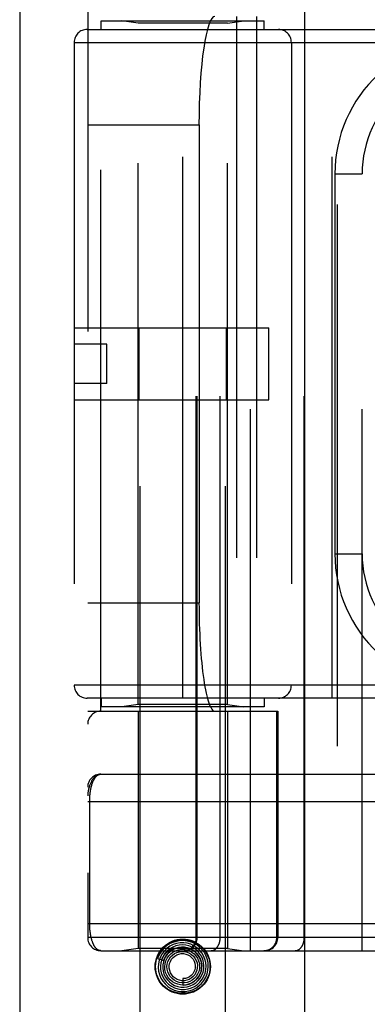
# Model space of a CAD drawing. Header units: inches. Extents: x 0 to 227, y 0 to 147.
# Tile 136 of 256: x 39.476 to 40.276, y 81.06 to 83.327. Entities that reach past the tile are written whole.
import ezdxf

# ---------------------------------------------------------------- set-up
doc = ezdxf.new("R2010")
doc.units = ezdxf.units.IN
doc.header["$LTSCALE"] = 12.466667
doc.header["$MEASUREMENT"] = 0
doc.linetypes.add('HIDDEN', pattern=[0.2, 0.1, -0.1])
doc.layers.get('0').update_dxf_attribs({"linetype": 'CONTINUOUS'})
doc.layers.add('LEFTHAND_DOOR_ASSEMBLY', color=7, linetype='CONTINUOUS')

msp = doc.modelspace()

# ---------------------------------------------------------------- linework, layer by layer
at = {"color": 3, "linetype": 'Continuous'}
msp.add_line((39.4759, 111.1853), (39.4759, 36.2633), dxfattribs=at)
at = {"layer": 'LEFTHAND_DOOR_ASSEMBLY', "color": 3, "linetype": 'Continuous'}
msp.add_line((40.1317, 107.8343), (40.1317, 36.4843), dxfattribs=at)
at = {"layer": 'LEFTHAND_DOOR_ASSEMBLY', "color": 8, "linetype": 'HIDDEN'}
for p, q in [((40.2067, 107.8343), (40.2067, 36.4843)), ((39.7532, 81.0063), (39.7532, 84.1887)), ((39.9492, 81.0063), (39.9492, 84.1887)), ((40.0074, 81.183), (40.0074, 83.8855)), ((40.2639, 81.183), (40.2639, 83.8855)), ((39.6324, 83.8555), (39.6324, 81.213)), ((39.8823, 81.213), (39.8823, 83.8555)), ((39.8843, 81.213), (39.8843, 83.8555)), ((39.9374, 81.213), (39.9374, 83.8555)), ((40.1309, 81.213), (40.1309, 83.8555)), ((39.6624, 81.7343), (39.6624, 83.3343)), ((39.6637, 83.3043), (39.6637, 83.3243)), ((39.6637, 83.3243), (40.0387, 83.3243)), ((39.7482, 83.319), (39.7107, 83.3243)), ((39.7482, 81.7496), (39.7482, 83.319)), ((39.9542, 83.319), (39.7482, 83.319)), ((39.9542, 83.319), (39.9917, 83.3243)), ((39.9542, 81.7496), (39.9542, 83.319)), ((39.9749, 83.3343), (39.9749, 81.7343)), ((40.0208, 83.3343), (40.0208, 81.7343)), ((40.0387, 83.3043), (40.0387, 83.3243)), ((39.6312, 83.3043), (40.7574, 83.3043)), ((39.8512, 81.7643), (39.8512, 83.3043)), ((40.1949, 81.7643), (40.1949, 83.3043)), ((39.6012, 83.2743), (39.6012, 81.7943)), ((39.6012, 83.2743), (40.7574, 83.2743)), ((40.1012, 83.2743), (40.1012, 81.7943)), ((39.6324, 83.0843), (39.8886, 83.0843)), ((39.8886, 83.0843), (39.8886, 81.9843)), ((40.2014, 82.9718), (40.2014, 82.0968)), ((40.2014, 82.9718), (40.2639, 82.9718)), ((39.6012, 82.6173), (40.0492, 82.6173)), ((39.7505, 82.4513), (39.7505, 82.6173)), ((39.9518, 82.4513), (39.9518, 82.6173)), ((40.0492, 82.4513), (40.0492, 82.6173)), ((39.6762, 82.5793), (39.6012, 82.5793)), ((39.6762, 82.4893), (39.6762, 82.5793)), ((39.6762, 82.4893), (39.6012, 82.4893)), ((39.6012, 82.4513), (40.0492, 82.4513)), ((40.2014, 82.0968), (40.2639, 82.0968)), ((39.6324, 81.9843), (39.8886, 81.9843)), ((40.7574, 81.7943), (39.6012, 81.7943)), ((40.7574, 81.7643), (39.6312, 81.7643)), ((39.6637, 81.7643), (39.6637, 81.7443)), ((40.0387, 81.7643), (40.0387, 81.7443)), ((39.6324, 81.7343), (40.0699, 81.7343)), ((40.0387, 81.7443), (39.6637, 81.7443)), ((39.7482, 81.7496), (39.7107, 81.7443)), ((39.9542, 81.7496), (39.7482, 81.7496)), ((39.7482, 81.7343), (39.7482, 81.1883)), ((39.9542, 81.7496), (39.9917, 81.7443)), ((39.9542, 81.7343), (39.9542, 81.1883)), ((40.0676, 81.213), (40.0676, 81.7343)), ((40.0699, 81.7343), (40.0699, 81.213)), ((39.6624, 81.5893), (40.5362, 81.5893)), ((39.6324, 81.5268), (40.5427, 81.5268)), ((39.637, 81.2447), (39.637, 81.5268)), ((39.6324, 81.2455), (40.5362, 81.2455)), ((40.2978, 81.213), (39.6324, 81.213)), ((39.7482, 81.1883), (39.7107, 81.183)), ((39.9542, 81.1883), (39.7482, 81.1883)), ((39.9542, 81.1883), (39.9917, 81.183)), ((39.6624, 81.183), (40.5362, 81.183)), ((39.7931, 81.1651), (39.8074, 81.1605)), ((39.8214, 81.1818), (39.8209, 81.1814)), ((39.8218, 81.1822), (39.8214, 81.1818)), ((39.8222, 81.1826), (39.8218, 81.1822)), ((39.8227, 81.1831), (39.8222, 81.1826)), ((39.8242, 81.1844), (39.8227, 81.1831)), ((39.8245, 81.1847), (39.8242, 81.1844)), ((39.8512, 81.1188), (39.8512, 81.1038))]:
    msp.add_line(p, q, dxfattribs=at)
for points in [[(39.6624, 81.5893), (39.6617, 81.5893), (39.6611, 81.5892), (39.6604, 81.5892), (39.6597, 81.5891), (39.659, 81.589), (39.6583, 81.5888), (39.6576, 81.5886), (39.657, 81.5884), (39.6563, 81.5882), (39.6556, 81.5879), (39.6549, 81.5876), (39.6542, 81.5873), (39.6534, 81.5869), (39.6527, 81.5865), (39.652, 81.5861), (39.6513, 81.5856), (39.6506, 81.5851), (39.6499, 81.5845), (39.6492, 81.5839), (39.6485, 81.5832), (39.6478, 81.5825), (39.6471, 81.5818), (39.6464, 81.581), (39.6456, 81.5802), (39.6449, 81.5793), (39.6442, 81.5783), (39.6435, 81.5773), (39.6428, 81.5762), (39.6421, 81.5751), (39.6415, 81.5739), (39.6408, 81.5726), (39.6401, 81.5713), (39.6394, 81.5698), (39.6387, 81.5683), (39.6381, 81.5667), (39.6374, 81.565), (39.6368, 81.5631), (39.6362, 81.5612), (39.6356, 81.5592), (39.635, 81.5572), (39.6346, 81.5552), (39.6342, 81.5534), (39.6338, 81.5518), (39.6336, 81.5502), (39.6333, 81.5488), (39.6331, 81.5476), (39.633, 81.5464), (39.6328, 81.5453), (39.6327, 81.5444), (39.6326, 81.5435), (39.6326, 81.5427), (39.6325, 81.5419), (39.6325, 81.5412), (39.6324, 81.5405), (39.6324, 81.5399), (39.6324, 81.5393)], [(39.637, 81.5268), (39.637, 81.5276), (39.637, 81.5284), (39.637, 81.5293), (39.637, 81.5301), (39.6371, 81.5309), (39.6371, 81.5317), (39.6371, 81.5326), (39.6371, 81.5334), (39.6372, 81.5342), (39.6372, 81.5351), (39.6373, 81.5359), (39.6373, 81.5367), (39.6374, 81.5376), (39.6374, 81.5384), (39.6375, 81.5393), (39.6376, 81.5401), (39.6376, 81.541), (39.6377, 81.5419), (39.6378, 81.5427), (39.6379, 81.5436), (39.638, 81.5445), (39.6381, 81.5454), (39.6382, 81.5462), (39.6383, 81.5471), (39.6384, 81.548), (39.6385, 81.5489), (39.6387, 81.5498), (39.6388, 81.5507), (39.6389, 81.5516), (39.6391, 81.5524), (39.6392, 81.5533), (39.6394, 81.5542), (39.6396, 81.5551), (39.6397, 81.5559), (39.6399, 81.5568), (39.6401, 81.5577), (39.6403, 81.5585), (39.6405, 81.5594), (39.6407, 81.5602), (39.6409, 81.5611), (39.6411, 81.5619), (39.6413, 81.5628), (39.6416, 81.5636), (39.6418, 81.5644), (39.642, 81.5653), (39.6423, 81.5661), (39.6426, 81.5669), (39.6428, 81.5677), (39.6431, 81.5685), (39.6434, 81.5693), (39.6437, 81.57), (39.644, 81.5708), (39.6443, 81.5716), (39.6446, 81.5723), (39.6449, 81.5731), (39.6452, 81.5738), (39.6455, 81.5745), (39.6459, 81.5752), (39.6462, 81.576), (39.6466, 81.5766), (39.647, 81.5773), (39.6473, 81.578), (39.6477, 81.5786), (39.6481, 81.5793), (39.6485, 81.5799), (39.6489, 81.5805), (39.6493, 81.5811), (39.6497, 81.5817), (39.6502, 81.5823), (39.6506, 81.5828), (39.6511, 81.5833), (39.6515, 81.5838), (39.652, 81.5843), (39.6525, 81.5848), (39.6529, 81.5853), (39.6534, 81.5857), (39.6539, 81.5861), (39.6544, 81.5865), (39.655, 81.5869), (39.6555, 81.5872), (39.656, 81.5875), (39.6566, 81.5878), (39.6571, 81.5881), (39.6577, 81.5883), (39.6582, 81.5886), (39.6588, 81.5887), (39.6594, 81.5889), (39.66, 81.5891), (39.6606, 81.5892), (39.6612, 81.5892), (39.6618, 81.5893), (39.6624, 81.5893)], [(39.6624, 81.183), (39.6618, 81.1831), (39.6612, 81.1831), (39.6606, 81.1832), (39.66, 81.1833), (39.6594, 81.1834), (39.6589, 81.1836), (39.6583, 81.1838), (39.6578, 81.184), (39.6572, 81.1842), (39.6567, 81.1845), (39.6561, 81.1847), (39.6556, 81.1851), (39.6551, 81.1854), (39.6546, 81.1857), (39.6541, 81.1861), (39.6536, 81.1865), (39.6531, 81.1869), (39.6527, 81.1873), (39.6522, 81.1878), (39.6517, 81.1883), (39.6513, 81.1888), (39.6509, 81.1893), (39.6504, 81.1898), (39.65, 81.1903), (39.6496, 81.1909), (39.6492, 81.1914), (39.6488, 81.192), (39.6484, 81.1926), (39.648, 81.1932), (39.6476, 81.1939), (39.6472, 81.1945), (39.6469, 81.1952), (39.6465, 81.1958), (39.6462, 81.1965), (39.6458, 81.1972), (39.6455, 81.1979), (39.6452, 81.1986), (39.6449, 81.1993), (39.6446, 81.2), (39.6443, 81.2008), (39.644, 81.2015), (39.6437, 81.2023), (39.6434, 81.203), (39.6431, 81.2038), (39.6429, 81.2046), (39.6426, 81.2053), (39.6423, 81.2061), (39.6421, 81.2069), (39.6419, 81.2077), (39.6416, 81.2085), (39.6414, 81.2094), (39.6412, 81.2102), (39.641, 81.211), (39.6408, 81.2118), (39.6406, 81.2126), (39.6404, 81.2135), (39.6402, 81.2143), (39.64, 81.2152), (39.6398, 81.216), (39.6396, 81.2169), (39.6395, 81.2177), (39.6393, 81.2186), (39.6392, 81.2194), (39.639, 81.2203), (39.6389, 81.2212), (39.6387, 81.222), (39.6386, 81.2229), (39.6385, 81.2238), (39.6384, 81.2246), (39.6383, 81.2255), (39.6381, 81.2263), (39.638, 81.2272), (39.6379, 81.2281), (39.6379, 81.2289), (39.6378, 81.2298), (39.6377, 81.2306), (39.6376, 81.2315), (39.6375, 81.2323), (39.6375, 81.2331), (39.6374, 81.234), (39.6374, 81.2348), (39.6373, 81.2356), (39.6373, 81.2365), (39.6372, 81.2373), (39.6372, 81.2381), (39.6371, 81.2389), (39.6371, 81.2398), (39.6371, 81.2406), (39.6371, 81.2414), (39.637, 81.2422), (39.637, 81.2431), (39.637, 81.2439), (39.637, 81.2447)], [(39.8547, 81.183), (39.8553, 81.1831), (39.856, 81.1831), (39.8566, 81.1831), (39.8573, 81.1832), (39.8579, 81.1832), (39.8585, 81.1833), (39.8592, 81.1834), (39.8598, 81.1835), (39.8605, 81.1836), (39.8611, 81.1838), (39.8617, 81.1839), (39.8623, 81.1841), (39.863, 81.1842), (39.8636, 81.1844), (39.8642, 81.1846), (39.8648, 81.1849), (39.8654, 81.1851), (39.866, 81.1853), (39.8666, 81.1856), (39.8672, 81.1859), (39.8678, 81.1861), (39.8684, 81.1864), (39.8689, 81.1867), (39.8695, 81.1871), (39.8701, 81.1874), (39.8706, 81.1877), (39.8712, 81.1881), (39.8717, 81.1885), (39.8722, 81.1889), (39.8727, 81.1892), (39.8732, 81.1897), (39.8737, 81.1901), (39.8742, 81.1905), (39.8747, 81.1909), (39.8752, 81.1914), (39.8757, 81.1918), (39.8761, 81.1923), (39.8765, 81.1928), (39.877, 81.1933), (39.8774, 81.1938), (39.8778, 81.1943), (39.8782, 81.1948), (39.8786, 81.1953), (39.879, 81.1958), (39.8793, 81.1964), (39.8797, 81.1969), (39.88, 81.1975), (39.8804, 81.198), (39.8807, 81.1986), (39.881, 81.1992), (39.8813, 81.1998), (39.8816, 81.2004), (39.8818, 81.201), (39.8821, 81.2016), (39.8823, 81.2022), (39.8826, 81.2028), (39.8828, 81.2034), (39.883, 81.204), (39.8832, 81.2047), (39.8833, 81.2053), (39.8835, 81.2059), (39.8836, 81.2066), (39.8838, 81.2072), (39.8839, 81.2078), (39.884, 81.2085), (39.8841, 81.2091), (39.8842, 81.2098), (39.8842, 81.2104), (39.8843, 81.2111), (39.8843, 81.2117), (39.8843, 81.2124), (39.8843, 81.213)], [(39.9162, 81.183), (39.9167, 81.1831), (39.9171, 81.1831), (39.9176, 81.1831), (39.918, 81.1832), (39.9185, 81.1832), (39.919, 81.1833), (39.9194, 81.1834), (39.9199, 81.1835), (39.9203, 81.1836), (39.9208, 81.1838), (39.9212, 81.1839), (39.9217, 81.1841), (39.9221, 81.1842), (39.9226, 81.1844), (39.923, 81.1846), (39.9235, 81.1849), (39.9239, 81.1851), (39.9243, 81.1853), (39.9247, 81.1856), (39.9252, 81.1859), (39.9256, 81.1861), (39.926, 81.1864), (39.9264, 81.1867), (39.9268, 81.1871), (39.9272, 81.1874), (39.9276, 81.1877), (39.928, 81.1881), (39.9284, 81.1885), (39.9287, 81.1889), (39.9291, 81.1892), (39.9295, 81.1897), (39.9298, 81.1901), (39.9302, 81.1905), (39.9305, 81.1909), (39.9309, 81.1914), (39.9312, 81.1918), (39.9315, 81.1923), (39.9318, 81.1928), (39.9321, 81.1933), (39.9325, 81.1938), (39.9327, 81.1943), (39.933, 81.1948), (39.9333, 81.1953), (39.9336, 81.1958), (39.9338, 81.1964), (39.9341, 81.1969), (39.9343, 81.1975), (39.9346, 81.198), (39.9348, 81.1986), (39.935, 81.1992), (39.9352, 81.1998), (39.9354, 81.2004), (39.9356, 81.201), (39.9358, 81.2016), (39.936, 81.2022), (39.9361, 81.2028), (39.9363, 81.2034), (39.9364, 81.204), (39.9366, 81.2047), (39.9367, 81.2053), (39.9368, 81.2059), (39.9369, 81.2066), (39.937, 81.2072), (39.9371, 81.2078), (39.9372, 81.2085), (39.9372, 81.2091), (39.9373, 81.2098), (39.9373, 81.2104), (39.9374, 81.2111), (39.9374, 81.2117), (39.9374, 81.2124), (39.9374, 81.213)], [(40.0379, 81.183), (40.0386, 81.1831), (40.0392, 81.1831), (40.0398, 81.1831), (40.0405, 81.1832), (40.0411, 81.1832), (40.0418, 81.1833), (40.0424, 81.1834), (40.0431, 81.1835), (40.0437, 81.1836), (40.0443, 81.1838), (40.045, 81.1839), (40.0456, 81.1841), (40.0462, 81.1842), (40.0468, 81.1844), (40.0474, 81.1846), (40.0481, 81.1849), (40.0487, 81.1851), (40.0493, 81.1853), (40.0499, 81.1856), (40.0504, 81.1859), (40.051, 81.1861), (40.0516, 81.1864), (40.0522, 81.1867), (40.0527, 81.1871), (40.0533, 81.1874), (40.0539, 81.1877), (40.0544, 81.1881), (40.0549, 81.1885), (40.0555, 81.1889), (40.056, 81.1892), (40.0565, 81.1897), (40.057, 81.1901), (40.0575, 81.1905), (40.058, 81.1909), (40.0584, 81.1914), (40.0589, 81.1918), (40.0593, 81.1923), (40.0598, 81.1928), (40.0602, 81.1933), (40.0606, 81.1938), (40.0611, 81.1943), (40.0615, 81.1948), (40.0618, 81.1953), (40.0622, 81.1958), (40.0626, 81.1964), (40.0629, 81.1969), (40.0633, 81.1975), (40.0636, 81.198), (40.0639, 81.1986), (40.0642, 81.1992), (40.0645, 81.1998), (40.0648, 81.2004), (40.0651, 81.201), (40.0653, 81.2016), (40.0656, 81.2022), (40.0658, 81.2028), (40.066, 81.2034), (40.0662, 81.204), (40.0664, 81.2047), (40.0666, 81.2053), (40.0667, 81.2059), (40.0669, 81.2066), (40.067, 81.2072), (40.0671, 81.2078), (40.0672, 81.2085), (40.0673, 81.2091), (40.0674, 81.2098), (40.0675, 81.2104), (40.0675, 81.2111), (40.0676, 81.2117), (40.0676, 81.2124), (40.0676, 81.213)], [(40.1097, 81.183), (40.1102, 81.1831), (40.1107, 81.1831), (40.1111, 81.1831), (40.1116, 81.1832), (40.112, 81.1832), (40.1125, 81.1833), (40.113, 81.1834), (40.1134, 81.1835), (40.1139, 81.1836), (40.1143, 81.1838), (40.1148, 81.1839), (40.1152, 81.1841), (40.1157, 81.1842), (40.1161, 81.1844), (40.1166, 81.1846), (40.117, 81.1849), (40.1174, 81.1851), (40.1179, 81.1853), (40.1183, 81.1856), (40.1187, 81.1859), (40.1191, 81.1861), (40.1195, 81.1864), (40.1199, 81.1867), (40.1203, 81.1871), (40.1207, 81.1874), (40.1211, 81.1877), (40.1215, 81.1881), (40.1219, 81.1885), (40.1223, 81.1889), (40.1227, 81.1892), (40.123, 81.1897), (40.1234, 81.1901), (40.1237, 81.1905), (40.1241, 81.1909), (40.1244, 81.1914), (40.1247, 81.1918), (40.1251, 81.1923), (40.1254, 81.1928), (40.1257, 81.1933), (40.126, 81.1938), (40.1263, 81.1943), (40.1266, 81.1948), (40.1268, 81.1953), (40.1271, 81.1958), (40.1274, 81.1964), (40.1276, 81.1969), (40.1279, 81.1975), (40.1281, 81.198), (40.1283, 81.1986), (40.1286, 81.1992), (40.1288, 81.1998), (40.129, 81.2004), (40.1292, 81.201), (40.1293, 81.2016), (40.1295, 81.2022), (40.1297, 81.2028), (40.1298, 81.2034), (40.13, 81.204), (40.1301, 81.2047), (40.1302, 81.2053), (40.1303, 81.2059), (40.1304, 81.2066), (40.1305, 81.2072), (40.1306, 81.2078), (40.1307, 81.2085), (40.1308, 81.2091), (40.1308, 81.2098), (40.1309, 81.2104), (40.1309, 81.2111), (40.1309, 81.2117), (40.1309, 81.2124), (40.1309, 81.213)], [(39.8148, 81.1947), (39.808, 81.1889), (39.8022, 81.1822), (39.7974, 81.1748), (39.7937, 81.1666), (39.7931, 81.1651)], [(39.8292, 81.1971), (39.8218, 81.1933), (39.815, 81.1885), (39.809, 81.1827), (39.804, 81.1761), (39.8, 81.1688), (39.7971, 81.1609), (39.7954, 81.1527), (39.7949, 81.1444), (39.7957, 81.136), (39.7977, 81.1278), (39.801, 81.12), (39.8053, 81.1128), (39.8107, 81.1063), (39.817, 81.1007), (39.8241, 81.096), (39.8318, 81.0924), (39.84, 81.0901), (39.8484, 81.0889), (39.8569, 81.089), (39.8654, 81.0904), (39.8735, 81.093), (39.8812, 81.0968)], [(39.7975, 81.1802), (39.8022, 81.1866), (39.8075, 81.1921), (39.8138, 81.1969), (39.8206, 81.2008), (39.8278, 81.2039), (39.8355, 81.206), (39.8433, 81.2073), (39.8512, 81.2077), (39.8591, 81.2073), (39.8669, 81.206), (39.8745, 81.2039), (39.8817, 81.2008), (39.8886, 81.1969), (39.8948, 81.1921), (39.9002, 81.1866), (39.9048, 81.1802)], [(39.8353, 81.194), (39.8281, 81.1911), (39.8215, 81.1871), (39.8155, 81.1822), (39.8103, 81.1764), (39.8061, 81.1699), (39.8029, 81.1628), (39.8008, 81.1553), (39.7999, 81.1475), (39.8002, 81.1397), (39.8017, 81.132), (39.8044, 81.1246), (39.8081, 81.1177), (39.8129, 81.1114), (39.8185, 81.1059), (39.825, 81.1013), (39.8321, 81.0977), (39.8396, 81.0953), (39.8475, 81.094), (39.8554, 81.0939), (39.8633, 81.095), (39.871, 81.0974)], [(39.8481, 81.1912), (39.8411, 81.1903), (39.8342, 81.1883), (39.8278, 81.1852), (39.8219, 81.1812), (39.8167, 81.1763), (39.8123, 81.1705), (39.8089, 81.1642), (39.8065, 81.1574), (39.8052, 81.1503), (39.805, 81.1431), (39.8059, 81.1359), (39.808, 81.1289), (39.8111, 81.1223), (39.8153, 81.1163), (39.8203, 81.111), (39.8261, 81.1065), (39.8325, 81.103), (39.8395, 81.1005), (39.8467, 81.0991), (39.8541, 81.0988), (39.8614, 81.0997)], [(39.8074, 81.1605), (39.808, 81.1622), (39.8112, 81.1687), (39.8153, 81.1746), (39.8203, 81.1799), (39.8261, 81.1842), (39.8324, 81.1876), (39.8392, 81.1899), (39.8463, 81.1911), (39.8534, 81.1912), (39.8605, 81.1901), (39.8673, 81.188), (39.8736, 81.1848), (39.8794, 81.1806), (39.8844, 81.1756), (39.8885, 81.1699), (39.8917, 81.1636), (39.8938, 81.1569), (39.8948, 81.15), (39.8947, 81.1429), (39.8935, 81.1361), (39.8912, 81.1295)], [(39.8812, 81.0968), (39.8883, 81.1017), (39.8945, 81.1075), (39.8999, 81.1143), (39.9042, 81.1218), (39.9073, 81.1298), (39.9092, 81.1382), (39.9099, 81.1469), (39.9093, 81.1555), (39.9074, 81.164), (39.9043, 81.1721), (39.9001, 81.1797), (39.8947, 81.1866), (39.8884, 81.1927), (39.8813, 81.1977), (39.8734, 81.2017), (39.8651, 81.2045), (39.8565, 81.206), (39.8477, 81.2062), (39.8389, 81.2052), (39.8304, 81.2029), (39.8223, 81.1993), (39.8148, 81.1947)], [(39.871, 81.0974), (39.8782, 81.1008), (39.8848, 81.1053), (39.8907, 81.1108), (39.8957, 81.1171), (39.8997, 81.1241), (39.9026, 81.1316), (39.9044, 81.1395), (39.9049, 81.1476), (39.9042, 81.1557), (39.9023, 81.1636), (39.8993, 81.1711), (39.8951, 81.1781), (39.8899, 81.1845), (39.8838, 81.1899), (39.8769, 81.1944), (39.8695, 81.1979), (39.8616, 81.2001), (39.8534, 81.2012), (39.8452, 81.2011), (39.837, 81.1997), (39.8292, 81.1971)], [(39.8614, 81.0997), (39.8686, 81.1018), (39.8753, 81.1049), (39.8815, 81.1091), (39.887, 81.1141), (39.8916, 81.12), (39.8953, 81.1265), (39.898, 81.1335), (39.8995, 81.1409), (39.8999, 81.1484), (39.8991, 81.1559), (39.8972, 81.1632), (39.8941, 81.1702), (39.8901, 81.1766), (39.885, 81.1823), (39.8792, 81.1871), (39.8726, 81.1911), (39.8655, 81.1939), (39.8581, 81.1957), (39.8504, 81.1963), (39.8428, 81.1957), (39.8353, 81.194)], [(39.8512, 81.1038), (39.8524, 81.1038), (39.8592, 81.1044), (39.8658, 81.1061), (39.8721, 81.1088), (39.8778, 81.1125), (39.883, 81.1171), (39.8873, 81.1225), (39.8907, 81.1285), (39.8932, 81.1349), (39.8946, 81.1417), (39.8949, 81.1487), (39.8941, 81.1556), (39.8922, 81.1623), (39.8893, 81.1687), (39.8853, 81.1745), (39.8806, 81.1796), (39.875, 81.1839), (39.8688, 81.1873), (39.8622, 81.1897), (39.8552, 81.191), (39.8481, 81.1912)], [(39.8025, 81.1621), (39.8031, 81.1635), (39.8037, 81.1648), (39.8043, 81.1661), (39.8049, 81.1673), (39.8055, 81.1684), (39.8061, 81.1694), (39.8068, 81.1704), (39.8074, 81.1714), (39.808, 81.1723), (39.8086, 81.1731), (39.8092, 81.1739), (39.8098, 81.1746), (39.8104, 81.1753), (39.811, 81.176), (39.8115, 81.1766), (39.8121, 81.1772), (39.8126, 81.1778), (39.8131, 81.1783), (39.8136, 81.1788), (39.8141, 81.1793), (39.8146, 81.1797), (39.8151, 81.1801), (39.8155, 81.1805), (39.816, 81.1809), (39.8164, 81.1812), (39.8168, 81.1815), (39.8172, 81.1818), (39.8176, 81.1821), (39.818, 81.1824), (39.8183, 81.1827), (39.8187, 81.1829), (39.819, 81.1832), (39.8194, 81.1834), (39.8197, 81.1836), (39.82, 81.1838), (39.8204, 81.184), (39.8207, 81.1842), (39.821, 81.1844), (39.8213, 81.1846), (39.8216, 81.1848), (39.822, 81.185), (39.8223, 81.1851), (39.8226, 81.1853), (39.8229, 81.1854), (39.8232, 81.1856), (39.8234, 81.1857), (39.8237, 81.1858), (39.824, 81.1859), (39.8242, 81.186), (39.8245, 81.1861), (39.8247, 81.1862), (39.8249, 81.1863), (39.8252, 81.1863), (39.8254, 81.1863), (39.8256, 81.1864), (39.8257, 81.1863), (39.8258, 81.1862), (39.8258, 81.1861), (39.8257, 81.1859), (39.8256, 81.1857), (39.8254, 81.1856), (39.8253, 81.1854), (39.8251, 81.1852), (39.8249, 81.1851), (39.8248, 81.1849), (39.8246, 81.1848), (39.8245, 81.1847)], [(39.8209, 81.1814), (39.8207, 81.1812), (39.8204, 81.1809), (39.8202, 81.1807), (39.8199, 81.1804), (39.8196, 81.1801), (39.8193, 81.1798), (39.8189, 81.1794), (39.8186, 81.1791), (39.8183, 81.1787), (39.8179, 81.1783), (39.8175, 81.1778), (39.8171, 81.1774), (39.8167, 81.1769), (39.8163, 81.1764), (39.8158, 81.1759), (39.8154, 81.1753), (39.8149, 81.1747), (39.8144, 81.174), (39.8139, 81.1733), (39.8134, 81.1726), (39.8129, 81.1719), (39.8124, 81.1711), (39.8119, 81.1703), (39.8114, 81.1694), (39.8109, 81.1685), (39.8103, 81.1675), (39.8098, 81.1665), (39.8093, 81.1654), (39.8088, 81.1643), (39.8083, 81.1631), (39.8078, 81.1618), (39.8074, 81.1605)], [(39.8912, 81.1295), (39.8879, 81.1234), (39.8837, 81.1179), (39.8786, 81.1131), (39.8729, 81.1093), (39.8666, 81.1064), (39.86, 81.1046), (39.8531, 81.1038), (39.8463, 81.1042), (39.8396, 81.1056), (39.8333, 81.1081), (39.8274, 81.1116), (39.8222, 81.116), (39.8178, 81.1211), (39.8143, 81.1269), (39.8118, 81.1331), (39.8103, 81.1397), (39.8099, 81.1464), (39.8106, 81.1531), (39.8124, 81.1595), (39.8151, 81.1656)], [(39.8819, 81.1236), (39.8776, 81.1189), (39.8727, 81.115), (39.8671, 81.112), (39.8612, 81.1099), (39.855, 81.1089), (39.8488, 81.1089), (39.8426, 81.11), (39.8368, 81.112), (39.8313, 81.115), (39.8265, 81.1188), (39.8224, 81.1234), (39.8191, 81.1286), (39.8167, 81.1342), (39.8153, 81.1402), (39.8149, 81.1463), (39.8155, 81.1523), (39.8172, 81.1581), (39.8198, 81.1636), (39.8232, 81.1685)], [(39.8151, 81.1656), (39.8188, 81.1711), (39.8234, 81.1759), (39.8286, 81.1799), (39.8345, 81.183), (39.8407, 81.1851), (39.8472, 81.1862), (39.8537, 81.1862), (39.8602, 81.1851), (39.8663, 81.183), (39.8721, 81.1799), (39.8772, 81.1759), (39.8816, 81.1712), (39.8851, 81.1658), (39.8878, 81.1599), (39.8894, 81.1537), (39.8899, 81.1473), (39.8894, 81.1409), (39.8879, 81.1347), (39.8854, 81.1289), (39.8819, 81.1236)], [(39.875, 81.1233), (39.8707, 81.1197), (39.8657, 81.1168), (39.8604, 81.1149), (39.8549, 81.1139), (39.8493, 81.1139), (39.8438, 81.1148), (39.8385, 81.1167), (39.8337, 81.1195), (39.8294, 81.123), (39.8258, 81.1272), (39.823, 81.1319), (39.8211, 81.1371), (39.8201, 81.1424), (39.82, 81.1479), (39.8209, 81.1532), (39.8227, 81.1584), (39.8253, 81.1631), (39.8288, 81.1672), (39.8328, 81.1707)], [(39.8232, 81.1685), (39.8274, 81.1728), (39.8323, 81.1763), (39.8377, 81.1789), (39.8434, 81.1806), (39.8493, 81.1813), (39.8552, 81.181), (39.861, 81.1797), (39.8664, 81.1774), (39.8714, 81.1742), (39.8757, 81.1703), (39.8793, 81.1657), (39.8821, 81.1606), (39.884, 81.1551), (39.8848, 81.1494), (39.8847, 81.1436), (39.8837, 81.1379), (39.8816, 81.1326), (39.8787, 81.1277), (39.875, 81.1233)], [(39.8328, 81.1707), (39.8374, 81.1734), (39.8424, 81.1752), (39.8477, 81.1762), (39.853, 81.1762), (39.8581, 81.1753), (39.8631, 81.1735), (39.8676, 81.1708), (39.8716, 81.1674), (39.8749, 81.1634), (39.8774, 81.1589), (39.8791, 81.154), (39.8799, 81.1489), (39.8797, 81.1438), (39.8787, 81.1388), (39.8768, 81.1341), (39.8741, 81.1298), (39.8707, 81.1261), (39.8667, 81.123)], [(39.8667, 81.123), (39.8622, 81.1208), (39.8575, 81.1193), (39.8525, 81.1188), (39.8512, 81.1188)], [(39.9048, 81.1124), (39.9002, 81.106), (39.8948, 81.1005), (39.8886, 81.0957), (39.8817, 81.0918), (39.8745, 81.0887), (39.8669, 81.0866), (39.8591, 81.0853), (39.8512, 81.0848), (39.8433, 81.0853), (39.8355, 81.0866), (39.8278, 81.0887), (39.8206, 81.0918), (39.8138, 81.0957), (39.8075, 81.1005), (39.8022, 81.106), (39.7975, 81.1124)]]:
    msp.add_lwpolyline(points, dxfattribs=at)
for radius in [0.0635, 0.0625]:
    msp.add_circle((39.8512, 81.1463), radius, dxfattribs=at)
for centre, radius, start, end in [((39.6312, 83.2743), 0.03, 90, 180), ((40.0712, 83.2743), 0.03, 0, 90), ((40.5139, 82.9718), 0.3125, 85.9125, 180), ((40.5139, 82.9718), 0.25, 79.6658, 180), ((40.5139, 82.0968), 0.3125, 180, 274.0875), ((40.5139, 82.0968), 0.25, 180, 280.3342), ((39.6312, 81.7943), 0.03, 180, 270), ((40.0712, 81.7943), 0.03, 270, 360), ((39.6624, 81.7043), 0.03, 90, 180), ((39.6624, 81.5593), 0.03, 90.0001, 180), ((39.6624, 81.213), 0.03, 180, 270), ((39.8523, 81.213), 0.03, 270, 360), ((40.0399, 81.213), 0.03, 270, 360)]:
    msp.add_arc(centre, radius, start, end, dxfattribs=at)
for centre, start_param, end_param in [((39.9253, 83.0843), 0, 1.570796), ((39.9253, 81.9843), 1.570796, 3.141593)]:
    msp.add_ellipse(centre, major_axis=(0, 0.25), ratio=0.146965, start_param=start_param, end_param=end_param, dxfattribs=at)

doc.saveas('drawing.dxf')
